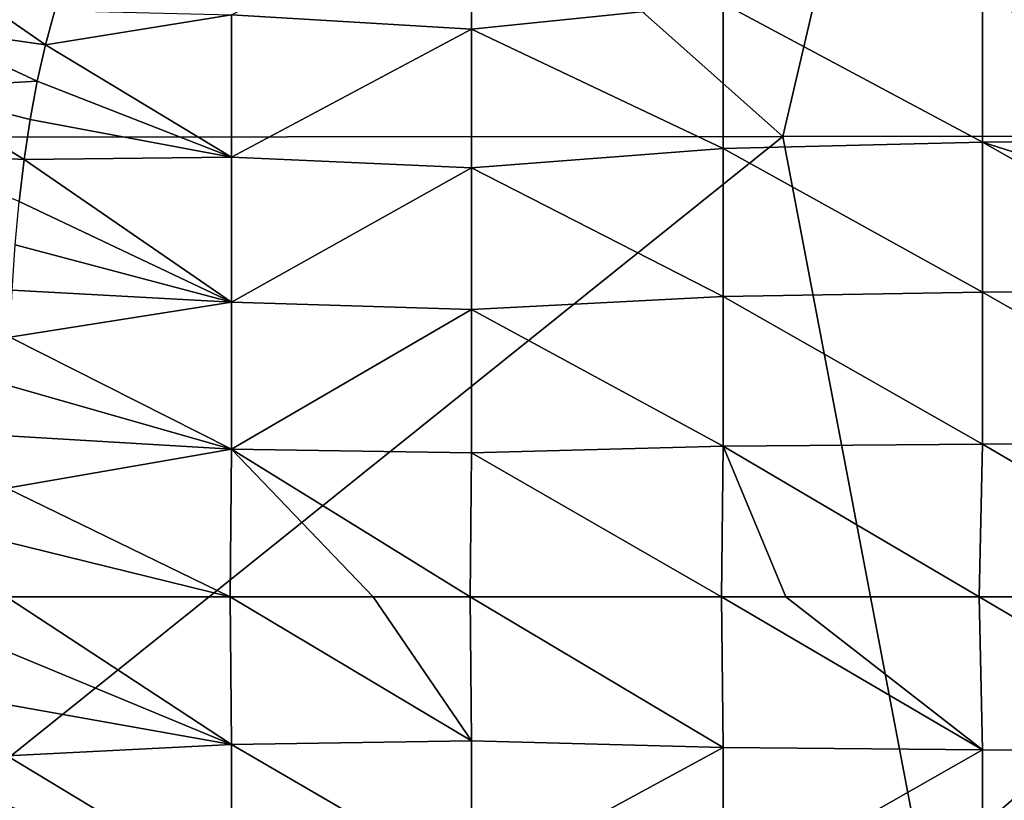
# Model space of a CAD drawing. Header units: metres. Extents: x -105 to 105, y -68 to 103.
# Tile 24 of 256: x -94.37 to -87.09, y 50.89 to 56.66. Entities that reach past the tile are written whole.
import ezdxf

# ---------------------------------------------------------------- set-up
doc = ezdxf.new("R2010")
doc.units = ezdxf.units.M
doc.layers.add('solid_FIT-BATH-150_SW0001', color=7, linetype='CONTINUOUS')

msp = doc.modelspace()

# ---------------------------------------------------------------- linework, layer by layer
at = {"layer": 'solid_FIT-BATH-150_SW0001'}
for points in [[(-95.036125, 61.398125, 16.499413), (-96.062553, 55.791527, 16.580246), (-88.729286, 55.796627, 16.497969)], [(-87.416382, 61.410892, 16.429518), (-95.036125, 61.398125, 16.499413), (-88.729286, 55.796627, 16.497969)], [(-87.416382, 61.410892, 16.429518), (-88.729286, 55.796627, 16.497969), (-81.396019, 55.800949, 16.428228)], [(-79.796638, 61.421616, 16.370804), (-87.416382, 61.410892, 16.429518), (-81.396019, 55.800949, 16.428228)], [(-91.031761, 57.586647, -19.75885), (-91.031624, 56.589352, -19.797194), (-92.804909, 56.693996, -19.643366)], [(-89.170799, 56.77776, -19.918034), (-91.031624, 56.589352, -19.797194), (-91.031761, 57.586647, -19.75885)], [(-95.099487, 56.603077, -19.371908), (-94.979126, 57.028439, -19.376539), (-94.182373, 56.472443, -19.499958)], [(-94.979126, 57.028439, -19.376539), (-94.113358, 56.72757, -19.501362), (-94.182373, 56.472443, -19.499958)], [(-87.254105, 56.838402, -20.027695), (-85.322701, 56.860516, -20.131439), (-85.322701, 55.775463, -20.157698)], [(-87.254105, 56.838402, -20.027695), (-87.253815, 55.754856, -20.054516), (-89.170799, 56.77776, -19.918034)], [(-87.254105, 56.838402, -20.027695), (-85.322701, 55.775463, -20.157698), (-87.253815, 55.754856, -20.054516)], [(-94.182373, 56.472443, -19.499958), (-94.113358, 56.72757, -19.501362), (-92.804909, 56.693996, -19.643366)], [(-89.170799, 56.77776, -19.918034), (-89.170464, 55.708126, -19.94438), (-91.031624, 56.589352, -19.797194)], [(-87.253815, 55.754856, -20.054516), (-89.170464, 55.708126, -19.94438), (-89.170799, 56.77776, -19.918034)], [(-94.182373, 56.472443, -19.499958), (-92.804909, 56.693996, -19.643366), (-92.805473, 55.643623, -19.667807)], [(-91.031624, 56.589352, -19.797194), (-92.805473, 55.643623, -19.667807), (-92.804909, 56.693996, -19.643366)], [(-95.195801, 56.15107, -19.3682), (-95.099487, 56.603077, -19.371908), (-94.242828, 56.20372, -19.498833)], [(-95.099487, 56.603077, -19.371908), (-94.182373, 56.472443, -19.499958), (-94.242828, 56.20372, -19.498833)], [(-91.031624, 56.589352, -19.797194), (-91.031578, 55.563141, -19.820286), (-92.805473, 55.643623, -19.667807)], [(-89.170464, 55.708126, -19.94438), (-91.031578, 55.563141, -19.820286), (-91.031624, 56.589352, -19.797194)], [(-94.242828, 56.20372, -19.498833), (-94.182373, 56.472443, -19.499958), (-92.805473, 55.643623, -19.667807)], [(-95.195801, 56.15107, -19.3682), (-94.242828, 56.20372, -19.498833), (-94.29509, 55.920982, -19.497959)], [(-94.29509, 55.920982, -19.497959), (-94.242828, 56.20372, -19.498833), (-92.805473, 55.643623, -19.667807)], [(-95.270348, 55.673923, -19.365324), (-95.195801, 56.15107, -19.3682), (-94.339363, 55.625, -19.497314)], [(-95.195801, 56.15107, -19.3682), (-94.29509, 55.920982, -19.497959), (-94.339363, 55.625, -19.497314)], [(-94.339363, 55.625, -19.497314), (-94.29509, 55.920982, -19.497959), (-92.805473, 55.643623, -19.667807)], [(-88.729286, 55.796627, 16.497969), (-96.062553, 55.791527, 16.580246), (-95.553635, 50.324783, 16.629944)], [(-88.729286, 55.796627, 16.497969), (-95.553635, 50.324783, 16.629944), (-87.68821, 50.324085, 16.53097)], [(-81.396019, 55.800949, 16.428228), (-88.729286, 55.796627, 16.497969), (-87.68821, 50.324085, 16.53097)], [(-81.396019, 55.800949, 16.428228), (-87.68821, 50.324085, 16.53097), (-79.822777, 50.323502, 16.448248)], [(-87.253815, 55.754856, -20.054516), (-85.322701, 55.775463, -20.157698), (-85.322701, 55.140953, -20.166553)], [(-89.170464, 55.708126, -19.94438), (-89.170334, 54.61441, -19.957712), (-91.031578, 55.563141, -19.820286)], [(-87.253815, 55.754856, -20.054516), (-87.253677, 54.646118, -20.068033), (-89.170464, 55.708126, -19.94438)], [(-87.253677, 54.646118, -20.068033), (-89.170334, 54.61441, -19.957712), (-89.170464, 55.708126, -19.94438)], [(-87.253815, 55.754856, -20.054516), (-85.322701, 55.140953, -20.166553), (-85.322701, 54.662758, -20.170864)], [(-87.253815, 55.754856, -20.054516), (-85.322701, 54.662758, -20.170864), (-87.253677, 54.646118, -20.068033)], [(-95.270348, 55.673923, -19.365324), (-94.339363, 55.625, -19.497314), (-94.376068, 55.316334, -19.496859)], [(-94.376068, 55.316334, -19.496859), (-94.339363, 55.625, -19.497314), (-92.805817, 54.570656, -19.680279)], [(-94.339363, 55.625, -19.497314), (-92.805473, 55.643623, -19.667807), (-92.805817, 54.570656, -19.680279)], [(-91.031578, 55.563141, -19.820286), (-92.805817, 54.570656, -19.680279), (-92.805473, 55.643623, -19.667807)], [(-91.031578, 55.563141, -19.820286), (-91.031593, 54.516125, -19.832016), (-92.805817, 54.570656, -19.680279)], [(-89.170334, 54.61441, -19.957712), (-91.031593, 54.516125, -19.832016), (-91.031578, 55.563141, -19.820286)], [(-94.405685, 54.994816, -19.496555), (-94.376068, 55.316334, -19.496859), (-92.805817, 54.570656, -19.680279)], [(-94.428558, 54.660233, -19.496387), (-94.405685, 54.994816, -19.496555), (-92.805817, 54.570656, -19.680279)], [(-94.444984, 54.313427, -19.496349), (-94.428558, 54.660233, -19.496387), (-92.805817, 54.570656, -19.680279)], [(-89.170334, 54.61441, -19.957712), (-89.170319, 53.50629, -19.96246), (-91.031593, 54.516125, -19.832016)], [(-87.253677, 54.646118, -20.068033), (-87.253647, 53.522285, -20.0728), (-89.170334, 54.61441, -19.957712)], [(-87.253647, 53.522285, -20.0728), (-89.170319, 53.50629, -19.96246), (-89.170334, 54.61441, -19.957712)], [(-87.253677, 54.646118, -20.068033), (-85.322701, 54.662758, -20.170864), (-85.322701, 53.542732, -20.175404)], [(-87.253677, 54.646118, -20.068033), (-85.322701, 53.542732, -20.175404), (-87.253647, 53.522285, -20.0728)], [(-94.444984, 54.313427, -19.496349), (-92.805817, 54.570656, -19.680279), (-92.806007, 53.484226, -19.684801)], [(-91.031593, 54.516125, -19.832016), (-92.806007, 53.484226, -19.684801), (-92.805817, 54.570656, -19.680279)], [(-91.031593, 54.516125, -19.832016), (-91.031654, 53.456745, -19.836227), (-92.806007, 53.484226, -19.684801)], [(-89.170319, 53.50629, -19.96246), (-91.031654, 53.456745, -19.836227), (-91.031593, 54.516125, -19.832016)], [(-94.456009, 53.954636, -19.496391), (-94.444984, 54.313427, -19.496349), (-92.806007, 53.484226, -19.684801)], [(-94.463058, 53.582592, -19.496429), (-94.456009, 53.954636, -19.496391), (-92.806007, 53.484226, -19.684801)], [(-94.467209, 53.197384, -19.496428), (-94.463058, 53.582592, -19.496429), (-92.806007, 53.484226, -19.684801)], [(-87.253647, 53.522285, -20.0728), (-87.279068, 52.393456, -20.071987), (-89.170319, 53.50629, -19.96246)], [(-87.253647, 53.522285, -20.0728), (-85.322731, 52.393456, -20.175915), (-87.279068, 52.393456, -20.071987)], [(-87.253647, 53.522285, -20.0728), (-85.322701, 53.542732, -20.175404), (-85.322731, 52.393456, -20.175915)], [(-94.467209, 53.197384, -19.496428), (-92.806007, 53.484226, -19.684801), (-92.816383, 52.393456, -19.684399)], [(-91.758553, 52.393456, -19.779419), (-92.816383, 52.393456, -19.684399), (-92.806007, 53.484226, -19.684801)], [(-91.042603, 52.393456, -19.835945), (-91.758553, 52.393456, -19.779419), (-92.806007, 53.484226, -19.684801)], [(-91.031654, 53.456745, -19.836227), (-91.042603, 52.393456, -19.835945), (-92.806007, 53.484226, -19.684801)], [(-89.182137, 52.393456, -19.96232), (-91.042603, 52.393456, -19.835945), (-91.031654, 53.456745, -19.836227)], [(-89.170319, 53.50629, -19.96246), (-89.182137, 52.393456, -19.96232), (-91.031654, 53.456745, -19.836227)], [(-88.708405, 52.393456, -19.990997), (-89.182137, 52.393456, -19.96232), (-89.170319, 53.50629, -19.96246)], [(-87.279068, 52.393456, -20.071987), (-88.708405, 52.393456, -19.990997), (-89.170319, 53.50629, -19.96246)], [(-94.469261, 52.800655, -19.496391), (-94.467209, 53.197384, -19.496428), (-92.816383, 52.393456, -19.684399)], [(-94.469261, 52.800655, -19.496391), (-92.816383, 52.393456, -19.684399), (-94.470337, 52.393456, -19.496492)], [(-92.806099, 51.302418, -19.684792), (-94.470337, 52.393456, -19.496492), (-92.816383, 52.393456, -19.684399)], [(-92.806099, 51.302418, -19.684792), (-94.469963, 51.991154, -19.4963), (-94.470337, 52.393456, -19.496492)], [(-91.031715, 51.330063, -19.836222), (-92.816383, 52.393456, -19.684399), (-91.758553, 52.393456, -19.779419)], [(-92.806099, 51.302418, -19.684792), (-92.816383, 52.393456, -19.684399), (-91.031715, 51.330063, -19.836222)], [(-91.031715, 51.330063, -19.836222), (-91.758553, 52.393456, -19.779419), (-91.042603, 52.393456, -19.835945)], [(-89.170364, 51.280716, -19.962456), (-91.042603, 52.393456, -19.835945), (-89.182137, 52.393456, -19.96232)], [(-91.031715, 51.330063, -19.836222), (-91.042603, 52.393456, -19.835945), (-89.170364, 51.280716, -19.962456)], [(-87.253685, 51.264275, -20.072798), (-89.182137, 52.393456, -19.96232), (-88.708405, 52.393456, -19.990997)], [(-89.170364, 51.280716, -19.962456), (-89.182137, 52.393456, -19.96232), (-87.253685, 51.264275, -20.072798)], [(-87.253685, 51.264275, -20.072798), (-88.708405, 52.393456, -19.990997), (-87.279068, 52.393456, -20.071987)], [(-87.279068, 52.393456, -20.071987), (-85.322731, 52.393456, -20.175915), (-85.322723, 51.244469, -20.175356)], [(-87.253685, 51.264275, -20.072798), (-87.279068, 52.393456, -20.071987), (-85.322723, 51.244469, -20.175356)], [(-92.806099, 51.302418, -19.684792), (-94.468361, 51.599083, -19.496284), (-94.469963, 51.991154, -19.4963)], [(-92.806099, 51.302418, -19.684792), (-94.464455, 51.218273, -19.496273), (-94.468361, 51.599083, -19.496284)], [(-92.806099, 51.302418, -19.684792), (-91.031715, 51.330063, -19.836222), (-91.031731, 50.270584, -19.832005)], [(-91.031731, 50.270584, -19.832005), (-91.031715, 51.330063, -19.836222), (-89.170364, 51.280716, -19.962456)], [(-92.806007, 50.215725, -19.680256), (-94.464455, 51.218273, -19.496273), (-92.806099, 51.302418, -19.684792)], [(-92.806007, 50.215725, -19.680256), (-92.806099, 51.302418, -19.684792), (-91.031731, 50.270584, -19.832005)], [(-91.031731, 50.270584, -19.832005), (-89.170364, 51.280716, -19.962456), (-89.170425, 50.172691, -19.957708)], [(-89.170425, 50.172691, -19.957708), (-89.170364, 51.280716, -19.962456), (-87.253685, 51.264275, -20.072798)], [(-89.170425, 50.172691, -19.957708), (-87.253685, 51.264275, -20.072798), (-87.253738, 50.140099, -20.068024)], [(-87.253738, 50.140099, -20.068024), (-87.253685, 51.264275, -20.072798), (-85.322723, 51.244469, -20.175356)], [(-92.806007, 50.215725, -19.680256), (-94.457314, 50.850361, -19.496279), (-94.464455, 51.218273, -19.496273)], [(-87.253738, 50.140099, -20.068024), (-85.322723, 51.244469, -20.175356), (-85.322723, 50.124306, -20.17074)]]:
    msp.add_3dface(points, dxfattribs=at)

doc.saveas('drawing.dxf')
